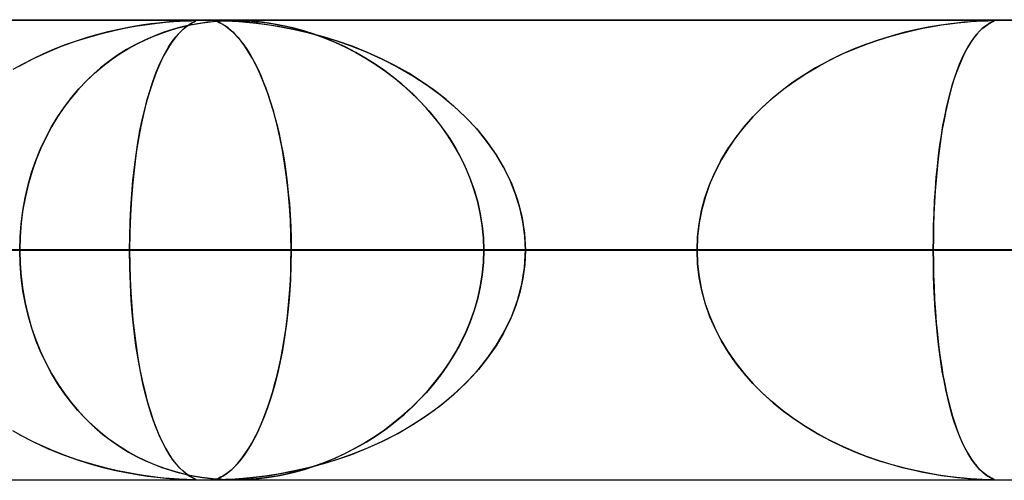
# Model space of a CAD drawing. Header units: millimetres. Extents: x -790 to 790, y -924 to 924.
# Tile 23 of 48: x -39 to -17, y 914 to 924. Entities that reach past the tile are written whole.
import ezdxf

# ---------------------------------------------------------------- set-up
doc = ezdxf.new("R2010")
doc.units = ezdxf.units.MM
doc.layers.add('HIDDEN', color=7, linetype='Continuous')
doc.layers.add('THICK', color=7, linetype='Continuous')

msp = doc.modelspace()

# ---------------------------------------------------------------- linework, layer by layer
at = {"layer": 'HIDDEN'}
for p, q in [((0, 923.99), (-677, 923.99)), ((0, 923.99), (-344.621, 923.99)), ((0, 923.99), (-344.621, 923.99)), ((0, 923.98), (-329.536, 923.98)), ((-35.987, 923.899), (-35.781, 923.925)), ((-35.768, 923.927), (-35.915, 923.909)), ((-35.781, 923.925), (-35.593, 923.945)), ((-35.637, 923.941), (-35.768, 923.927)), ((-35.519, 923.952), (-35.637, 923.941)), ((-35.593, 923.945), (-35.426, 923.959)), ((-35.407, 923.96), (-35.519, 923.952)), ((-35.426, 923.959), (-35.286, 923.969)), ((-35.304, 923.967), (-35.407, 923.96)), ((-35.211, 923.973), (-35.304, 923.967)), ((-35.286, 923.969), (-35.176, 923.974)), ((-35.134, 923.976), (-35.211, 923.973)), ((-35.176, 923.974), (-35.094, 923.978)), ((-35.072, 923.978), (-35.134, 923.976)), ((-35.094, 923.978), (-35.033, 923.979)), ((-35.076, 923.898), (-35.02, 923.93)), ((-35.033, 923.923), (-35.076, 923.898)), ((-35.025, 923.98), (-35.072, 923.978)), ((-35.033, 923.979), (-34.988, 923.98)), ((-34.997, 923.942), (-35.033, 923.923)), ((-34.988, 923.98), (-35.025, 923.98)), ((-35.02, 923.93), (-34.977, 923.951)), ((-34.968, 923.956), (-34.997, 923.942)), ((-34.962, 923.98), (-34.988, 923.98)), ((-34.984, 923.98), (-34.955, 923.979)), ((-34.977, 923.951), (-34.95, 923.965)), ((-34.946, 923.966), (-34.968, 923.956)), ((-34.945, 923.978), (-34.962, 923.98)), ((-34.955, 923.979), (-34.939, 923.977)), ((-34.95, 923.965), (-34.937, 923.972)), ((-34.809, 923.928), (-34.948, 923.906)), ((-34.936, 923.973), (-34.946, 923.966)), ((-34.936, 923.976), (-34.945, 923.978)), ((-34.939, 923.977), (-34.936, 923.973)), ((-34.937, 923.972), (-34.936, 923.976)), ((-34.921, 923.91), (-34.795, 923.93)), ((-34.684, 923.945), (-34.809, 923.928)), ((-34.795, 923.93), (-34.676, 923.946)), ((-34.571, 923.957), (-34.684, 923.945)), ((-34.676, 923.946), (-34.565, 923.958)), ((-34.46, 923.967), (-34.571, 923.957)), ((-34.565, 923.958), (-34.463, 923.967)), ((-34.497, 923.974), (-34.492, 923.978)), ((-34.49, 923.969), (-34.497, 923.974)), ((-34.495, 923.976), (-34.496, 923.973)), ((-34.496, 923.973), (-34.488, 923.967)), ((-34.487, 923.978), (-34.495, 923.976)), ((-34.492, 923.978), (-34.475, 923.979)), ((-34.47, 923.959), (-34.49, 923.969)), ((-34.488, 923.967), (-34.473, 923.96)), ((-34.47, 923.98), (-34.487, 923.978)), ((-34.475, 923.979), (-34.444, 923.98)), ((-34.473, 923.96), (-34.453, 923.952)), ((-34.444, 923.98), (-34.47, 923.98)), ((-34.439, 923.945), (-34.47, 923.959)), ((-34.463, 923.967), (-34.373, 923.972)), ((-34.355, 923.973), (-34.46, 923.967)), ((-34.453, 923.952), (-34.43, 923.941)), ((-34.407, 923.98), (-34.444, 923.98)), ((-34.444, 923.98), (-34.401, 923.98)), ((-34.399, 923.925), (-34.439, 923.945)), ((-34.43, 923.941), (-34.402, 923.927)), ((-34.358, 923.978), (-34.407, 923.98)), ((-34.402, 923.927), (-34.368, 923.909)), ((-34.401, 923.98), (-34.339, 923.978)), ((-34.352, 923.899), (-34.399, 923.925)), ((-34.373, 923.972), (-34.294, 923.976)), ((-34.295, 923.976), (-34.358, 923.978)), ((-34.261, 923.977), (-34.355, 923.973)), ((-34.339, 923.978), (-34.253, 923.974)), ((-34.207, 923.972), (-34.295, 923.976)), ((-34.294, 923.976), (-34.225, 923.978)), ((-34.178, 923.979), (-34.261, 923.977)), ((-34.253, 923.974), (-34.141, 923.968)), ((-34.225, 923.978), (-34.161, 923.98)), ((-34.082, 923.965), (-34.207, 923.972)), ((-34.099, 923.98), (-34.178, 923.979)), ((-34.161, 923.98), (-34.099, 923.98)), ((-34.141, 923.968), (-34.005, 923.959)), ((-34.099, 923.98), (-34.036, 923.98)), ((-34.019, 923.979), (-34.099, 923.98)), ((-33.91, 923.951), (-34.082, 923.965)), ((-34.036, 923.98), (-33.97, 923.978)), ((-33.935, 923.977), (-34.019, 923.979)), ((-34.005, 923.959), (-33.853, 923.946)), ((-33.97, 923.978), (-33.898, 923.976)), ((-33.842, 923.973), (-33.935, 923.977)), ((-33.692, 923.93), (-33.91, 923.951)), ((-33.898, 923.976), (-33.817, 923.972)), ((-33.853, 923.946), (-33.69, 923.93)), ((-33.74, 923.967), (-33.842, 923.973)), ((-33.817, 923.972), (-33.724, 923.966)), ((-33.627, 923.958), (-33.74, 923.967)), ((-33.724, 923.966), (-33.62, 923.957)), ((-33.435, 923.898), (-33.692, 923.93)), ((-33.69, 923.93), (-33.506, 923.908)), ((-33.498, 923.944), (-33.627, 923.958)), ((-33.62, 923.957), (-33.506, 923.945)), ((-33.506, 923.945), (-33.384, 923.93)), ((-33.35, 923.925), (-33.498, 923.944)), ((-33.384, 923.93), (-33.253, 923.91)), ((-33.183, 923.898), (-33.35, 923.925)), ((-18.394, 923.928), (-18.579, 923.906)), ((-18.543, 923.91), (-18.376, 923.93)), ((-18.233, 923.945), (-18.394, 923.928)), ((-18.376, 923.93), (-18.222, 923.946)), ((-18.089, 923.957), (-18.233, 923.945)), ((-18.222, 923.946), (-18.082, 923.958)), ((-17.956, 923.967), (-18.089, 923.957)), ((-18.082, 923.958), (-17.959, 923.967)), ((-17.959, 923.967), (-17.858, 923.972)), ((-17.839, 923.973), (-17.956, 923.967)), ((-17.858, 923.972), (-17.777, 923.976)), ((-17.746, 923.977), (-17.839, 923.973)), ((-17.777, 923.976), (-17.715, 923.978)), ((-17.679, 923.979), (-17.746, 923.977)), ((-17.715, 923.978), (-17.667, 923.98)), ((-17.715, 923.898), (-17.669, 923.925)), ((-17.661, 923.93), (-17.696, 923.91)), ((-17.63, 923.98), (-17.679, 923.979)), ((-17.669, 923.925), (-17.632, 923.944)), ((-17.667, 923.98), (-17.63, 923.98)), ((-17.63, 923.945), (-17.661, 923.93)), ((-17.632, 923.944), (-17.604, 923.958)), ((-17.63, 923.98), (-17.603, 923.98)), ((-17.598, 923.979), (-17.63, 923.98)), ((-17.605, 923.957), (-17.63, 923.945)), ((-17.587, 923.966), (-17.605, 923.957)), ((-17.604, 923.958), (-17.585, 923.967)), ((-17.603, 923.98), (-17.586, 923.978)), ((-17.58, 923.977), (-17.598, 923.979)), ((-17.578, 923.972), (-17.587, 923.966)), ((-17.586, 923.978), (-17.577, 923.976)), ((-17.585, 923.967), (-17.577, 923.973)), ((-17.577, 923.973), (-17.58, 923.977)), ((-17.577, 923.976), (-17.578, 923.972)), ((-36.852, 923.735), (-37.072, 923.678)), ((-36.982, 923.702), (-36.711, 923.768)), ((-36.641, 923.783), (-36.852, 923.735)), ((-36.711, 923.768), (-36.453, 923.821)), ((-36.441, 923.824), (-36.641, 923.783)), ((-36.453, 923.821), (-36.211, 923.865)), ((-36.253, 923.858), (-36.441, 923.824)), ((-36.077, 923.886), (-36.253, 923.858)), ((-36.211, 923.865), (-35.987, 923.899)), ((-35.915, 923.909), (-36.077, 923.886)), ((-35.854, 923.643), (-35.68, 923.71)), ((-35.635, 923.726), (-35.832, 923.653)), ((-35.68, 923.71), (-35.512, 923.766)), ((-35.447, 923.787), (-35.635, 923.726)), ((-35.512, 923.766), (-35.351, 923.814)), ((-35.269, 923.836), (-35.447, 923.787)), ((-35.373, 923.63), (-35.294, 923.718)), ((-35.351, 923.814), (-35.199, 923.853)), ((-35.252, 923.76), (-35.323, 923.688)), ((-35.294, 923.718), (-35.216, 923.793)), ((-35.102, 923.875), (-35.269, 923.836)), ((-35.187, 923.818), (-35.252, 923.76)), ((-35.216, 923.793), (-35.142, 923.854)), ((-35.199, 923.853), (-35.055, 923.885)), ((-35.128, 923.864), (-35.187, 923.818)), ((-35.142, 923.854), (-35.076, 923.898)), ((-35.076, 923.898), (-35.128, 923.864)), ((-34.948, 923.906), (-35.102, 923.875)), ((-35.055, 923.885), (-34.921, 923.91)), ((-34.368, 923.909), (-34.33, 923.886)), ((-34.298, 923.865), (-34.352, 923.899)), ((-34.33, 923.886), (-34.288, 923.858)), ((-34.238, 923.821), (-34.298, 923.865)), ((-34.288, 923.858), (-34.241, 923.824)), ((-34.241, 923.824), (-34.191, 923.783)), ((-34.173, 923.768), (-34.238, 923.821)), ((-34.191, 923.783), (-34.137, 923.735)), ((-34.103, 923.702), (-34.173, 923.768)), ((-34.137, 923.735), (-34.08, 923.678)), ((-33.506, 923.908), (-33.294, 923.878)), ((-33.145, 923.854), (-33.435, 923.898)), ((-33.294, 923.878), (-33.056, 923.838)), ((-33.253, 923.91), (-33.109, 923.884)), ((-33, 923.862), (-33.183, 923.898)), ((-32.826, 923.793), (-33.145, 923.854)), ((-33.109, 923.884), (-32.946, 923.85)), ((-33.056, 923.838), (-32.795, 923.787)), ((-32.802, 923.815), (-33, 923.862)), ((-32.946, 923.85), (-32.767, 923.807)), ((-32.494, 923.718), (-32.826, 923.793)), ((-32.591, 923.757), (-32.802, 923.815)), ((-32.795, 923.787), (-32.512, 923.723)), ((-32.767, 923.807), (-32.573, 923.752)), ((-32.367, 923.686), (-32.591, 923.757)), ((-32.573, 923.752), (-32.366, 923.686)), ((-32.512, 923.723), (-32.212, 923.643)), ((-32.164, 923.63), (-32.494, 923.718)), ((-19.824, 923.643), (-19.581, 923.71)), ((-19.519, 923.726), (-19.794, 923.653)), ((-19.581, 923.71), (-19.348, 923.766)), ((-19.258, 923.787), (-19.519, 923.726)), ((-19.348, 923.766), (-19.126, 923.814)), ((-19.013, 923.836), (-19.258, 923.787)), ((-19.126, 923.814), (-18.917, 923.853)), ((-18.786, 923.875), (-19.013, 923.836)), ((-18.917, 923.853), (-18.722, 923.885)), ((-18.579, 923.906), (-18.786, 923.875)), ((-18.722, 923.885), (-18.543, 923.91)), ((-17.954, 923.686), (-17.888, 923.757)), ((-17.893, 923.752), (-17.954, 923.686)), ((-17.836, 923.807), (-17.893, 923.752)), ((-17.888, 923.757), (-17.825, 923.815)), ((-17.783, 923.85), (-17.836, 923.807)), ((-17.825, 923.815), (-17.767, 923.862)), ((-17.736, 923.884), (-17.783, 923.85)), ((-17.767, 923.862), (-17.715, 923.898)), ((-17.696, 923.91), (-17.736, 923.884)), ((-37.858, 923.422), (-37.558, 923.53)), ((-37.538, 923.537), (-37.779, 923.451)), ((-37.558, 923.53), (-37.265, 923.623)), ((-37.301, 923.612), (-37.538, 923.537)), ((-37.072, 923.678), (-37.301, 923.612)), ((-37.265, 923.623), (-36.982, 923.702)), ((-36.036, 923.565), (-36.243, 923.463)), ((-36.215, 923.477), (-36.032, 923.566)), ((-35.832, 923.653), (-36.036, 923.565)), ((-36.032, 923.566), (-35.854, 923.643)), ((-35.525, 923.416), (-35.45, 923.529)), ((-35.398, 923.598), (-35.476, 923.491)), ((-35.45, 923.529), (-35.373, 923.63)), ((-35.323, 923.688), (-35.398, 923.598)), ((-34.029, 923.623), (-34.103, 923.702)), ((-34.08, 923.678), (-34.02, 923.612)), ((-33.952, 923.53), (-34.029, 923.623)), ((-34.02, 923.612), (-33.957, 923.537)), ((-33.957, 923.537), (-33.893, 923.451)), ((-33.872, 923.422), (-33.952, 923.53)), ((-32.134, 923.601), (-32.367, 923.686)), ((-32.366, 923.686), (-32.145, 923.605)), ((-32.212, 923.643), (-31.897, 923.548)), ((-31.839, 923.529), (-32.164, 923.63)), ((-32.145, 923.605), (-31.914, 923.51)), ((-31.904, 923.506), (-32.134, 923.601)), ((-31.914, 923.51), (-31.682, 923.402)), ((-31.68, 923.401), (-31.904, 923.506)), ((-31.897, 923.548), (-31.569, 923.434)), ((-31.519, 923.416), (-31.839, 923.529)), ((-20.08, 923.565), (-20.372, 923.463)), ((-20.332, 923.477), (-20.075, 923.566)), ((-19.794, 923.653), (-20.08, 923.565)), ((-20.075, 923.566), (-19.824, 923.643)), ((-18.086, 923.51), (-18.152, 923.402)), ((-18.152, 923.401), (-18.088, 923.506)), ((-18.088, 923.506), (-18.022, 923.601)), ((-18.019, 923.605), (-18.086, 923.51)), ((-18.022, 923.601), (-17.954, 923.686)), ((-17.954, 923.686), (-18.019, 923.605)), ((-38.471, 923.154), (-38.163, 923.297)), ((-38.017, 923.358), (-38.25, 923.258)), ((-38.163, 923.297), (-37.858, 923.422)), ((-37.779, 923.451), (-38.017, 923.358)), ((-36.445, 923.35), (-36.64, 923.227)), ((-36.586, 923.262), (-36.4, 923.376)), ((-36.243, 923.463), (-36.445, 923.35)), ((-36.4, 923.376), (-36.215, 923.477)), ((-35.671, 923.152), (-35.599, 923.29)), ((-35.557, 923.363), (-35.64, 923.213)), ((-35.599, 923.29), (-35.525, 923.416)), ((-35.476, 923.491), (-35.557, 923.363)), ((-33.893, 923.451), (-33.829, 923.358)), ((-33.79, 923.297), (-33.872, 923.422)), ((-33.829, 923.358), (-33.766, 923.258)), ((-33.707, 923.154), (-33.79, 923.297)), ((-31.682, 923.402), (-31.456, 923.285)), ((-31.461, 923.288), (-31.68, 923.401)), ((-31.569, 923.434), (-31.231, 923.3)), ((-31.205, 923.29), (-31.519, 923.416)), ((-31.247, 923.166), (-31.461, 923.288)), ((-31.456, 923.285), (-31.235, 923.158)), ((-31.231, 923.3), (-30.886, 923.145)), ((-30.899, 923.152), (-31.205, 923.29)), ((-20.658, 923.35), (-20.936, 923.227)), ((-20.86, 923.262), (-20.594, 923.376)), ((-20.372, 923.463), (-20.658, 923.35)), ((-20.594, 923.376), (-20.332, 923.477)), ((-18.215, 923.285), (-18.276, 923.158)), ((-18.273, 923.166), (-18.214, 923.288)), ((-18.152, 923.402), (-18.215, 923.285)), ((-18.214, 923.288), (-18.152, 923.401)), ((-38.779, 922.993), (-38.471, 923.154)), ((-38.478, 923.151), (-38.7, 923.037)), ((-38.25, 923.258), (-38.478, 923.151)), ((-36.828, 923.094), (-37.01, 922.951)), ((-36.96, 922.992), (-36.774, 923.134)), ((-36.64, 923.227), (-36.828, 923.094)), ((-36.774, 923.134), (-36.586, 923.262)), ((-35.74, 923.001), (-35.671, 923.152)), ((-35.64, 923.213), (-35.723, 923.041)), ((-33.766, 923.258), (-33.705, 923.151)), ((-33.622, 922.993), (-33.707, 923.154)), ((-33.705, 923.151), (-33.644, 923.037)), ((-31.039, 923.035), (-31.247, 923.166)), ((-31.235, 923.158), (-31.019, 923.022)), ((-30.6, 923.001), (-30.899, 923.152)), ((-30.886, 923.145), (-30.545, 922.971)), ((-21.205, 923.094), (-21.466, 922.951)), ((-21.394, 922.992), (-21.127, 923.134)), ((-20.936, 923.227), (-21.205, 923.094)), ((-21.127, 923.134), (-20.86, 923.262)), ((-18.276, 923.158), (-18.335, 923.022)), ((-18.329, 923.035), (-18.273, 923.166)), ((-38.7, 923.037), (-38.916, 922.916)), ((-37.01, 922.951), (-37.184, 922.798)), ((-37.14, 922.838), (-36.96, 922.992)), ((-35.802, 922.852), (-35.877, 922.648)), ((-35.808, 922.837), (-35.74, 923.001)), ((-35.723, 923.041), (-35.802, 922.852)), ((-33.644, 923.037), (-33.585, 922.916)), ((-33.54, 922.816), (-33.622, 922.993)), ((-33.585, 922.916), (-33.527, 922.788)), ((-30.838, 922.897), (-31.039, 923.035)), ((-31.019, 923.022), (-30.81, 922.876)), ((-30.644, 922.751), (-30.838, 922.897)), ((-30.81, 922.876), (-30.607, 922.722)), ((-30.309, 922.837), (-30.6, 923.001)), ((-30.545, 922.971), (-30.218, 922.781)), ((-21.466, 922.951), (-21.718, 922.798)), ((-21.654, 922.838), (-21.394, 922.992)), ((-18.391, 922.876), (-18.444, 922.722)), ((-18.435, 922.751), (-18.383, 922.897)), ((-18.335, 923.022), (-18.391, 922.876)), ((-18.383, 922.897), (-18.329, 923.035)), ((-37.483, 922.495), (-37.315, 922.672)), ((-37.184, 922.798), (-37.352, 922.635)), ((-37.315, 922.672), (-37.14, 922.838)), ((-35.877, 922.648), (-35.948, 922.429)), ((-35.935, 922.471), (-35.873, 922.66)), ((-35.873, 922.66), (-35.808, 922.837)), ((-33.459, 922.624), (-33.54, 922.816)), ((-33.527, 922.788), (-33.471, 922.653)), ((-33.471, 922.653), (-33.417, 922.512)), ((-30.456, 922.597), (-30.644, 922.751)), ((-30.607, 922.722), (-30.411, 922.559)), ((-30.028, 922.66), (-30.309, 922.837)), ((-30.218, 922.781), (-29.906, 922.578)), ((-29.756, 922.471), (-30.028, 922.66)), ((-22.15, 922.495), (-21.907, 922.672)), ((-21.718, 922.798), (-21.96, 922.635)), ((-21.907, 922.672), (-21.654, 922.838)), ((-18.444, 922.722), (-18.495, 922.559)), ((-18.484, 922.597), (-18.435, 922.751)), ((-37.511, 922.463), (-37.664, 922.281)), ((-37.644, 922.306), (-37.483, 922.495)), ((-37.352, 922.635), (-37.511, 922.463)), ((-35.948, 922.429), (-36.015, 922.195)), ((-35.995, 922.268), (-35.935, 922.471)), ((-33.382, 922.417), (-33.459, 922.624)), ((-33.417, 922.512), (-33.364, 922.365)), ((-30.275, 922.436), (-30.456, 922.597)), ((-30.411, 922.559), (-30.223, 922.387)), ((-30.1, 922.267), (-30.275, 922.436)), ((-29.906, 922.578), (-29.61, 922.36)), ((-29.495, 922.268), (-29.756, 922.471)), ((-22.191, 922.463), (-22.413, 922.281)), ((-22.383, 922.306), (-22.15, 922.495)), ((-21.96, 922.635), (-22.191, 922.463)), ((-18.573, 922.267), (-18.529, 922.436)), ((-18.495, 922.559), (-18.543, 922.387)), ((-18.529, 922.436), (-18.484, 922.597)), ((-37.664, 922.281), (-37.808, 922.089)), ((-37.796, 922.105), (-37.644, 922.306)), ((-36.051, 922.052), (-35.995, 922.268)), ((-33.308, 922.195), (-33.382, 922.417)), ((-33.364, 922.365), (-33.313, 922.211)), ((-33.313, 922.211), (-33.264, 922.049)), ((-30.223, 922.387), (-30.043, 922.207)), ((-29.931, 922.087), (-30.1, 922.267)), ((-29.61, 922.36), (-29.332, 922.129)), ((-29.247, 922.052), (-29.495, 922.268)), ((-22.413, 922.281), (-22.623, 922.089)), ((-22.606, 922.105), (-22.383, 922.306)), ((-18.615, 922.087), (-18.573, 922.267)), ((-18.543, 922.387), (-18.588, 922.207)), ((-37.808, 922.089), (-37.946, 921.886)), ((-37.941, 921.893), (-37.796, 922.105)), ((-36.104, 921.824), (-36.051, 922.052)), ((-36.015, 922.195), (-36.076, 921.947)), ((-33.238, 921.958), (-33.308, 922.195)), ((-33.264, 922.049), (-33.217, 921.88)), ((-30.043, 922.207), (-29.871, 922.019)), ((-29.768, 921.898), (-29.931, 922.087)), ((-29.871, 922.019), (-29.709, 921.824)), ((-29.332, 922.129), (-29.072, 921.884)), ((-29.013, 921.824), (-29.247, 922.052)), ((-22.623, 922.089), (-22.824, 921.886)), ((-22.817, 921.893), (-22.606, 922.105)), ((-18.629, 922.019), (-18.668, 921.824)), ((-18.654, 921.898), (-18.615, 922.087)), ((-18.588, 922.207), (-18.629, 922.019)), ((-38.076, 921.67), (-37.941, 921.893)), ((-37.946, 921.886), (-38.075, 921.672)), ((-36.153, 921.584), (-36.104, 921.824)), ((-36.076, 921.947), (-36.133, 921.686)), ((-33.173, 921.708), (-33.238, 921.958)), ((-33.217, 921.88), (-33.171, 921.703)), ((-29.613, 921.699), (-29.768, 921.898)), ((-29.709, 921.824), (-29.557, 921.623)), ((-29.072, 921.884), (-28.831, 921.627)), ((-28.794, 921.584), (-29.013, 921.824)), ((-23.016, 921.67), (-22.817, 921.893)), ((-22.824, 921.886), (-23.014, 921.672)), ((-18.668, 921.824), (-18.705, 921.623)), ((-18.691, 921.699), (-18.654, 921.898)), ((-38.201, 921.436), (-38.076, 921.67)), ((-38.075, 921.672), (-38.196, 921.446)), ((-36.198, 921.331), (-36.153, 921.584)), ((-36.133, 921.686), (-36.185, 921.408)), ((-33.112, 921.444), (-33.173, 921.708)), ((-33.171, 921.703), (-33.128, 921.518)), ((-29.466, 921.491), (-29.613, 921.699)), ((-29.557, 921.623), (-29.415, 921.415)), ((-28.831, 921.627), (-28.609, 921.353)), ((-28.593, 921.331), (-28.794, 921.584)), ((-23.199, 921.436), (-23.016, 921.67)), ((-23.014, 921.672), (-23.192, 921.446)), ((-18.705, 921.623), (-18.738, 921.415)), ((-18.726, 921.491), (-18.691, 921.699)), ((-38.315, 921.193), (-38.201, 921.436)), ((-38.196, 921.446), (-38.308, 921.21)), ((-36.185, 921.408), (-36.233, 921.111)), ((-33.128, 921.518), (-33.087, 921.324)), ((-33.057, 921.168), (-33.112, 921.444)), ((-29.328, 921.274), (-29.466, 921.491)), ((-29.415, 921.415), (-29.285, 921.2)), ((-23.368, 921.193), (-23.199, 921.436)), ((-23.192, 921.446), (-23.357, 921.21)), ((-18.738, 921.415), (-18.768, 921.2)), ((-18.758, 921.274), (-18.726, 921.491)), ((-38.418, 920.94), (-38.315, 921.193)), ((-38.308, 921.21), (-38.41, 920.963)), ((-36.239, 921.067), (-36.198, 921.331)), ((-33.087, 921.324), (-33.049, 921.123)), ((-33.008, 920.879), (-33.057, 921.168)), ((-29.2, 921.047), (-29.328, 921.274)), ((-29.285, 921.2), (-29.165, 920.98)), ((-28.609, 921.353), (-28.406, 921.061)), ((-28.409, 921.067), (-28.593, 921.331)), ((-23.519, 920.94), (-23.368, 921.193)), ((-23.357, 921.21), (-23.507, 920.963)), ((-18.768, 921.2), (-18.795, 920.98)), ((-18.787, 921.047), (-18.758, 921.274)), ((-38.509, 920.678), (-38.418, 920.94)), ((-38.41, 920.963), (-38.501, 920.705)), ((-36.233, 921.111), (-36.275, 920.796)), ((-36.275, 920.792), (-36.239, 921.067)), ((-33.049, 921.123), (-33.013, 920.913)), ((-29.084, 920.812), (-29.2, 921.047)), ((-29.165, 920.98), (-29.058, 920.753)), ((-28.246, 920.792), (-28.409, 921.067)), ((-28.406, 921.061), (-28.225, 920.752)), ((-23.654, 920.678), (-23.519, 920.94)), ((-23.507, 920.963), (-23.641, 920.705)), ((-18.795, 920.98), (-18.819, 920.753)), ((-18.813, 920.812), (-18.787, 921.047)), ((-36.275, 920.796), (-36.311, 920.463)), ((-36.306, 920.505), (-36.275, 920.792)), ((-33.013, 920.913), (-32.981, 920.696)), ((-32.965, 920.579), (-33.008, 920.879)), ((-28.981, 920.569), (-29.084, 920.812)), ((-29.058, 920.753), (-28.962, 920.521)), ((-28.104, 920.505), (-28.246, 920.792)), ((-28.225, 920.752), (-28.07, 920.425)), ((-18.819, 920.753), (-18.84, 920.521)), ((-18.836, 920.569), (-18.813, 920.812)), ((-38.588, 920.408), (-38.509, 920.678)), ((-38.501, 920.705), (-38.58, 920.437)), ((-36.333, 920.211), (-36.306, 920.505)), ((-32.981, 920.696), (-32.952, 920.47)), ((-32.93, 920.271), (-32.965, 920.579)), ((-28.891, 920.318), (-28.981, 920.569)), ((-28.962, 920.521), (-28.879, 920.282)), ((-27.986, 920.211), (-28.104, 920.505)), ((-23.77, 920.408), (-23.654, 920.678)), ((-23.641, 920.705), (-23.758, 920.437)), ((-18.84, 920.521), (-18.858, 920.282)), ((-18.856, 920.318), (-18.836, 920.569)), ((-38.652, 920.131), (-38.588, 920.408)), ((-38.58, 920.437), (-38.646, 920.16)), ((-36.311, 920.463), (-36.34, 920.113)), ((-32.952, 920.47), (-32.927, 920.237)), ((-28.815, 920.06), (-28.891, 920.318)), ((-28.07, 920.425), (-27.943, 920.083)), ((-23.866, 920.131), (-23.77, 920.408)), ((-23.758, 920.437), (-23.857, 920.16)), ((-18.872, 920.06), (-18.856, 920.318)), ((-38.703, 919.85), (-38.652, 920.131)), ((-38.646, 920.16), (-38.699, 919.874)), ((-36.34, 920.113), (-36.361, 919.749)), ((-36.353, 919.911), (-36.333, 920.211)), ((-32.902, 919.956), (-32.93, 920.271)), ((-32.927, 920.237), (-32.905, 919.997)), ((-28.879, 920.282), (-28.809, 920.035)), ((-27.893, 919.911), (-27.986, 920.211)), ((-27.943, 920.083), (-27.85, 919.729)), ((-23.941, 919.85), (-23.866, 920.131)), ((-23.857, 920.16), (-23.936, 919.874)), ((-18.858, 920.282), (-18.873, 920.035)), ((-38.699, 919.874), (-38.738, 919.582)), ((-36.368, 919.607), (-36.353, 919.911)), ((-32.905, 919.997), (-32.888, 919.75)), ((-32.882, 919.636), (-32.902, 919.956)), ((-28.755, 919.795), (-28.815, 920.06)), ((-28.809, 920.035), (-28.752, 919.782)), ((-27.826, 919.607), (-27.893, 919.911)), ((-23.936, 919.874), (-23.993, 919.582)), ((-18.873, 920.035), (-18.886, 919.782)), ((-18.885, 919.795), (-18.872, 920.06)), ((-38.74, 919.566), (-38.703, 919.85)), ((-36.361, 919.749), (-36.375, 919.374)), ((-32.888, 919.75), (-32.876, 919.499)), ((-28.712, 919.528), (-28.755, 919.795)), ((-28.752, 919.782), (-28.711, 919.523)), ((-27.85, 919.729), (-27.792, 919.364)), ((-23.995, 919.566), (-23.941, 919.85)), ((-18.894, 919.528), (-18.885, 919.795)), ((-18.886, 919.782), (-18.894, 919.523)), ((-38.762, 919.279), (-38.74, 919.566)), ((-38.738, 919.582), (-38.761, 919.287)), ((-36.376, 919.299), (-36.368, 919.607)), ((-32.87, 919.314), (-32.882, 919.636)), ((-32.876, 919.499), (-32.868, 919.245)), ((-28.686, 919.259), (-28.712, 919.528)), ((-28.711, 919.523), (-28.686, 919.257)), ((-27.786, 919.299), (-27.826, 919.607)), ((-24.028, 919.279), (-23.995, 919.566)), ((-23.993, 919.582), (-24.027, 919.287)), ((-18.9, 919.259), (-18.894, 919.528)), ((-18.894, 919.523), (-18.9, 919.257)), ((-38.761, 919.287), (-38.769, 918.99)), ((-38.769, 918.99), (-38.762, 919.279)), ((-36.375, 919.374), (-36.379, 918.99)), ((-36.379, 918.99), (-36.376, 919.299)), ((-32.866, 918.99), (-32.87, 919.314)), ((-32.868, 919.245), (-32.866, 918.99)), ((-28.677, 918.99), (-28.686, 919.259)), ((-28.686, 919.257), (-28.677, 918.99)), ((-27.792, 919.364), (-27.772, 918.99)), ((-27.772, 918.99), (-27.786, 919.299)), ((-24.027, 919.287), (-24.039, 918.99)), ((-24.039, 918.99), (-24.028, 919.279)), ((-18.902, 918.99), (-18.9, 919.259)), ((-18.9, 919.257), (-18.902, 918.99)), ((0, 918.99), (-328.035, 918.99)), ((-328.035, 918.99), (0, 918.99)), ((-322.954, 918.99), (0, 918.99)), ((0, 918.99), (-322.954, 918.99)), ((0, 918.99), (-310.676, 918.99)), ((-310.676, 918.99), (0, 918.99)), ((-305.595, 918.99), (0, 918.99)), ((0, 918.99), (-305.595, 918.99)), ((0, 918.99), (-293.317, 918.99)), ((-293.317, 918.99), (0, 918.99)), ((-288.236, 918.99), (0, 918.99)), ((0, 918.99), (-288.236, 918.99)), ((0, 918.99), (-275.958, 918.99)), ((-275.958, 918.99), (0, 918.99)), ((-270.877, 918.99), (0, 918.99)), ((0, 918.99), (-270.877, 918.99)), ((0, 918.99), (-258.599, 918.99)), ((-258.599, 918.99), (0, 918.99)), ((-253.518, 918.99), (0, 918.99)), ((0, 918.99), (-253.518, 918.99)), ((0, 918.99), (-241.24, 918.99)), ((-241.24, 918.99), (0, 918.99)), ((-236.159, 918.99), (0, 918.99)), ((0, 918.99), (-236.159, 918.99)), ((0, 918.99), (-223.88, 918.99)), ((-223.88, 918.99), (0, 918.99)), ((-218.8, 918.99), (0, 918.99)), ((0, 918.99), (-218.8, 918.99)), ((0, 918.99), (-206.521, 918.99)), ((-206.521, 918.99), (0, 918.99)), ((-201.44, 918.99), (0, 918.99)), ((0, 918.99), (-201.44, 918.99)), ((0, 918.99), (-189.161, 918.99)), ((-189.161, 918.99), (0, 918.99)), ((-184.08, 918.99), (0, 918.99)), ((0, 918.99), (-184.08, 918.99)), ((0, 918.99), (-171.801, 918.99)), ((-171.801, 918.99), (0, 918.99)), ((-166.72, 918.99), (0, 918.99)), ((0, 918.99), (-166.72, 918.99)), ((0, 918.99), (-154.441, 918.99)), ((-154.441, 918.99), (0, 918.99)), ((-149.36, 918.99), (0, 918.99)), ((0, 918.99), (-149.36, 918.99)), ((0, 918.99), (-137.08, 918.99)), ((-137.08, 918.99), (0, 918.99)), ((-131.999, 918.99), (0, 918.99)), ((0, 918.99), (-131.999, 918.99)), ((0, 918.99), (-119.718, 918.99)), ((-119.718, 918.99), (0, 918.99)), ((-114.637, 918.99), (0, 918.99)), ((0, 918.99), (-114.637, 918.99)), ((0, 918.99), (-102.356, 918.99)), ((-102.356, 918.99), (0, 918.99)), ((-97.274, 918.99), (0, 918.99)), ((0, 918.99), (-97.274, 918.99)), ((0, 918.99), (-84.992, 918.99)), ((-84.992, 918.99), (0, 918.99)), ((-79.909, 918.99), (0, 918.99)), ((0, 918.99), (-79.909, 918.99)), ((0, 918.99), (-67.625, 918.99)), ((-67.625, 918.99), (0, 918.99)), ((-63.012, 918.99), (-36.379, 918.99)), ((-36.379, 918.99), (-63.012, 918.99)), ((-38.769, 918.99), (-63.012, 918.99)), ((-63.012, 918.99), (-38.769, 918.99)), ((-62.541, 918.99), (0, 918.99)), ((0, 918.99), (-62.541, 918.99)), ((0, 918.99), (-50.252, 918.99)), ((-50.252, 918.99), (0, 918.99)), ((-45.166, 918.99), (0, 918.99)), ((0, 918.99), (-45.166, 918.99)), ((-45.166, 918.99), (-32.866, 918.99)), ((-32.866, 918.99), (-45.166, 918.99)), ((-38.769, 918.99), (-38.762, 918.701)), ((-24.039, 918.99), (-38.769, 918.99)), ((-38.769, 918.99), (-24.039, 918.99)), ((-38.761, 918.693), (-38.769, 918.99)), ((-36.379, 918.99), (-36.376, 918.681)), ((-36.375, 918.616), (-36.379, 918.99)), ((-24.039, 918.99), (-36.379, 918.99)), ((-36.379, 918.99), (-24.039, 918.99)), ((-32.866, 918.99), (-32.87, 918.666)), ((-32.869, 918.732), (-32.866, 918.99)), ((0, 918.99), (-32.866, 918.99)), ((-32.866, 918.99), (0, 918.99)), ((-28.686, 918.723), (-28.677, 918.99)), ((-28.677, 918.99), (-28.686, 918.721)), ((-28.677, 918.99), (-18.902, 918.99)), ((-18.902, 918.99), (-28.677, 918.99)), ((-8.766, 918.99), (-28.677, 918.99)), ((-28.677, 918.99), (-8.766, 918.99)), ((-27.792, 918.616), (-27.772, 918.99)), ((-27.772, 918.99), (-27.786, 918.681)), ((-27.772, 918.99), (0, 918.99)), ((0, 918.99), (-27.772, 918.99)), ((-27.772, 918.99), (-15.431, 918.99)), ((-15.431, 918.99), (-27.772, 918.99)), ((-24.027, 918.693), (-24.039, 918.99)), ((-24.039, 918.99), (-24.028, 918.701)), ((-18.902, 918.99), (-18.9, 918.721)), ((-18.9, 918.723), (-18.902, 918.99)), ((-8.766, 918.99), (-18.902, 918.99)), ((-18.902, 918.99), (-8.766, 918.99)), ((-38.762, 918.701), (-38.74, 918.414)), ((-38.738, 918.398), (-38.761, 918.693)), ((-36.376, 918.681), (-36.368, 918.373)), ((-36.362, 918.251), (-36.375, 918.616)), ((-32.87, 918.666), (-32.882, 918.344)), ((-32.876, 918.475), (-32.869, 918.732)), ((-28.686, 918.721), (-28.712, 918.452)), ((-28.711, 918.457), (-28.686, 918.723)), ((-27.85, 918.251), (-27.792, 918.616)), ((-27.786, 918.681), (-27.826, 918.373)), ((-24.028, 918.701), (-23.995, 918.414)), ((-23.993, 918.398), (-24.027, 918.693)), ((-18.894, 918.457), (-18.9, 918.723)), ((-18.9, 918.721), (-18.894, 918.452)), ((-38.74, 918.414), (-38.703, 918.13)), ((-38.699, 918.106), (-38.738, 918.398)), ((-36.368, 918.373), (-36.353, 918.069)), ((-32.889, 918.22), (-32.876, 918.475)), ((-28.712, 918.452), (-28.755, 918.185)), ((-28.752, 918.198), (-28.711, 918.457)), ((-27.826, 918.373), (-27.893, 918.069)), ((-23.995, 918.414), (-23.941, 918.13)), ((-23.936, 918.106), (-23.993, 918.398)), ((-18.886, 918.198), (-18.894, 918.457)), ((-18.894, 918.452), (-18.885, 918.185)), ((-36.342, 917.897), (-36.362, 918.251)), ((-32.906, 917.97), (-32.889, 918.22)), ((-32.882, 918.344), (-32.902, 918.024)), ((-28.755, 918.185), (-28.815, 917.92)), ((-28.809, 917.945), (-28.752, 918.198)), ((-27.943, 917.897), (-27.85, 918.251)), ((-18.873, 917.945), (-18.886, 918.198)), ((-18.885, 918.185), (-18.872, 917.92)), ((-38.703, 918.13), (-38.652, 917.849)), ((-38.646, 917.82), (-38.699, 918.106)), ((-36.353, 918.069), (-36.333, 917.769)), ((-32.902, 918.024), (-32.93, 917.709)), ((-32.928, 917.727), (-32.906, 917.97)), ((-28.879, 917.698), (-28.809, 917.945)), ((-27.893, 918.069), (-27.986, 917.769)), ((-23.941, 918.13), (-23.866, 917.849)), ((-23.857, 917.82), (-23.936, 918.106)), ((-18.858, 917.698), (-18.873, 917.945)), ((-38.652, 917.849), (-38.588, 917.572)), ((-38.58, 917.543), (-38.646, 917.82)), ((-36.314, 917.555), (-36.342, 917.897)), ((-36.333, 917.769), (-36.306, 917.474)), ((-32.954, 917.492), (-32.928, 917.727)), ((-28.815, 917.92), (-28.891, 917.662)), ((-27.986, 917.769), (-28.104, 917.474)), ((-28.07, 917.555), (-27.943, 917.897)), ((-23.866, 917.849), (-23.77, 917.572)), ((-23.758, 917.543), (-23.857, 917.82)), ((-18.872, 917.92), (-18.856, 917.662)), ((-38.588, 917.572), (-38.509, 917.302)), ((-38.501, 917.275), (-38.58, 917.543)), ((-36.28, 917.228), (-36.314, 917.555)), ((-32.93, 917.709), (-32.965, 917.401)), ((-28.891, 917.662), (-28.981, 917.411)), ((-28.962, 917.459), (-28.879, 917.698)), ((-28.225, 917.228), (-28.07, 917.555)), ((-23.77, 917.572), (-23.654, 917.302)), ((-23.641, 917.275), (-23.758, 917.543)), ((-18.84, 917.459), (-18.858, 917.698)), ((-18.856, 917.662), (-18.836, 917.411)), ((-38.509, 917.302), (-38.418, 917.04)), ((-36.306, 917.474), (-36.275, 917.188)), ((-32.965, 917.401), (-33.008, 917.101)), ((-32.984, 917.264), (-32.954, 917.492)), ((-28.981, 917.411), (-29.084, 917.168)), ((-29.058, 917.227), (-28.962, 917.459)), ((-28.104, 917.474), (-28.246, 917.188)), ((-23.654, 917.302), (-23.519, 917.04)), ((-18.819, 917.227), (-18.84, 917.459)), ((-18.836, 917.411), (-18.813, 917.168)), ((-38.41, 917.017), (-38.501, 917.275)), ((-36.24, 916.919), (-36.28, 917.228)), ((-36.275, 917.188), (-36.239, 916.913)), ((-33.008, 917.101), (-33.057, 916.812)), ((-33.017, 917.044), (-32.984, 917.264)), ((-29.084, 917.168), (-29.2, 916.933)), ((-29.165, 917), (-29.058, 917.227)), ((-28.246, 917.188), (-28.409, 916.913)), ((-28.406, 916.919), (-28.225, 917.228)), ((-23.507, 917.017), (-23.641, 917.275)), ((-18.795, 917), (-18.819, 917.227)), ((-18.813, 917.168), (-18.787, 916.933)), ((-38.418, 917.04), (-38.315, 916.787)), ((-38.308, 916.77), (-38.41, 917.017)), ((-36.195, 916.627), (-36.24, 916.919)), ((-36.239, 916.913), (-36.198, 916.649)), ((-33.053, 916.833), (-33.017, 917.044)), ((-29.2, 916.933), (-29.328, 916.706)), ((-29.285, 916.78), (-29.165, 917)), ((-28.609, 916.627), (-28.406, 916.919)), ((-28.409, 916.913), (-28.593, 916.649)), ((-23.519, 917.04), (-23.368, 916.787)), ((-23.357, 916.77), (-23.507, 917.017)), ((-18.768, 916.78), (-18.795, 917)), ((-18.787, 916.933), (-18.758, 916.706)), ((-38.315, 916.787), (-38.201, 916.544)), ((-38.196, 916.534), (-38.308, 916.77)), ((-36.198, 916.649), (-36.153, 916.396)), ((-33.057, 916.812), (-33.112, 916.536)), ((-33.092, 916.629), (-33.053, 916.833)), ((-29.328, 916.706), (-29.466, 916.489)), ((-29.415, 916.565), (-29.285, 916.78)), ((-28.593, 916.649), (-28.794, 916.396)), ((-23.368, 916.787), (-23.199, 916.544)), ((-23.192, 916.534), (-23.357, 916.77)), ((-18.738, 916.565), (-18.768, 916.78)), ((-18.758, 916.706), (-18.726, 916.489)), ((-38.201, 916.544), (-38.076, 916.31)), ((-38.075, 916.308), (-38.196, 916.534)), ((-36.145, 916.353), (-36.195, 916.627)), ((-33.178, 916.248), (-33.134, 916.435)), ((-33.112, 916.536), (-33.173, 916.272)), ((-33.134, 916.435), (-33.092, 916.629)), ((-29.466, 916.489), (-29.613, 916.281)), ((-29.557, 916.357), (-29.415, 916.565)), ((-28.831, 916.353), (-28.609, 916.627)), ((-23.199, 916.544), (-23.016, 916.31)), ((-23.014, 916.308), (-23.192, 916.534)), ((-18.705, 916.357), (-18.738, 916.565)), ((-18.726, 916.489), (-18.691, 916.281)), ((-38.076, 916.31), (-37.941, 916.087)), ((-37.946, 916.094), (-38.075, 916.308)), ((-36.153, 916.396), (-36.104, 916.156)), ((-36.091, 916.096), (-36.145, 916.353)), ((-33.173, 916.272), (-33.238, 916.021)), ((-33.225, 916.07), (-33.178, 916.248)), ((-29.613, 916.281), (-29.768, 916.082)), ((-29.709, 916.156), (-29.557, 916.357)), ((-29.072, 916.096), (-28.831, 916.353)), ((-28.794, 916.396), (-29.013, 916.156)), ((-23.016, 916.31), (-22.817, 916.087)), ((-22.824, 916.094), (-23.014, 916.308)), ((-18.668, 916.156), (-18.705, 916.357)), ((-18.691, 916.281), (-18.654, 916.082)), ((-37.808, 915.891), (-37.946, 916.094)), ((-37.941, 916.087), (-37.796, 915.875)), ((-36.104, 916.156), (-36.051, 915.928)), ((-36.032, 915.851), (-36.091, 916.096)), ((-33.238, 916.021), (-33.308, 915.785)), ((-33.273, 915.9), (-33.225, 916.07)), ((-29.768, 916.082), (-29.931, 915.893)), ((-29.871, 915.961), (-29.709, 916.156)), ((-29.332, 915.851), (-29.072, 916.096)), ((-29.013, 916.156), (-29.247, 915.928)), ((-22.623, 915.891), (-22.824, 916.094)), ((-22.817, 916.087), (-22.606, 915.875)), ((-18.629, 915.961), (-18.668, 916.156)), ((-18.654, 916.082), (-18.615, 915.893)), ((-37.664, 915.699), (-37.808, 915.891)), ((-37.796, 915.875), (-37.644, 915.674)), ((-36.051, 915.928), (-35.995, 915.712)), ((-35.969, 915.62), (-36.032, 915.851)), ((-33.323, 915.738), (-33.273, 915.9)), ((-29.931, 915.893), (-30.1, 915.714)), ((-30.043, 915.773), (-29.871, 915.961)), ((-29.61, 915.62), (-29.332, 915.851)), ((-29.247, 915.928), (-29.495, 915.712)), ((-22.413, 915.699), (-22.623, 915.891)), ((-22.606, 915.875), (-22.383, 915.674)), ((-18.588, 915.773), (-18.629, 915.961)), ((-18.615, 915.893), (-18.573, 915.714)), ((-37.511, 915.517), (-37.664, 915.699)), ((-37.644, 915.674), (-37.483, 915.485)), ((-35.995, 915.712), (-35.935, 915.509)), ((-35.901, 915.402), (-35.969, 915.62)), ((-33.429, 915.435), (-33.375, 915.583)), ((-33.308, 915.785), (-33.382, 915.563)), ((-33.375, 915.583), (-33.323, 915.738)), ((-30.411, 915.421), (-30.223, 915.593)), ((-30.1, 915.714), (-30.275, 915.544)), ((-30.223, 915.593), (-30.043, 915.773)), ((-29.906, 915.402), (-29.61, 915.62)), ((-29.495, 915.712), (-29.756, 915.509)), ((-22.191, 915.517), (-22.413, 915.699)), ((-22.383, 915.674), (-22.15, 915.485)), ((-18.543, 915.593), (-18.588, 915.773)), ((-18.573, 915.714), (-18.529, 915.544)), ((-18.495, 915.421), (-18.543, 915.593)), ((-37.352, 915.345), (-37.511, 915.517)), ((-37.483, 915.485), (-37.315, 915.308)), ((-35.935, 915.509), (-35.873, 915.32)), ((-35.829, 915.199), (-35.901, 915.402)), ((-33.484, 915.294), (-33.429, 915.435)), ((-33.382, 915.563), (-33.459, 915.356)), ((-30.456, 915.383), (-30.644, 915.229)), ((-30.607, 915.258), (-30.411, 915.421)), ((-30.275, 915.544), (-30.456, 915.383)), ((-30.218, 915.199), (-29.906, 915.402)), ((-29.756, 915.509), (-30.028, 915.32)), ((-21.96, 915.345), (-22.191, 915.517)), ((-22.15, 915.485), (-21.907, 915.308)), ((-18.529, 915.544), (-18.484, 915.383)), ((-18.444, 915.258), (-18.495, 915.421)), ((-18.484, 915.383), (-18.435, 915.229)), ((-37.184, 915.182), (-37.352, 915.345)), ((-37.315, 915.308), (-37.14, 915.142)), ((-37.01, 915.029), (-37.184, 915.182)), ((-35.873, 915.32), (-35.808, 915.143)), ((-35.753, 915.009), (-35.829, 915.199)), ((-33.54, 915.164), (-33.622, 914.987)), ((-33.601, 915.032), (-33.542, 915.159)), ((-33.542, 915.159), (-33.484, 915.294)), ((-33.459, 915.356), (-33.54, 915.164)), ((-30.644, 915.229), (-30.838, 915.083)), ((-30.81, 915.104), (-30.607, 915.258)), ((-30.545, 915.009), (-30.218, 915.199)), ((-30.028, 915.32), (-30.309, 915.143)), ((-21.718, 915.182), (-21.96, 915.345)), ((-21.907, 915.308), (-21.654, 915.142)), ((-21.466, 915.029), (-21.718, 915.182)), ((-18.391, 915.104), (-18.444, 915.258)), ((-18.435, 915.229), (-18.383, 915.083)), ((-38.7, 914.943), (-38.916, 915.064)), ((-38.779, 914.987), (-38.471, 914.826)), ((-38.478, 914.829), (-38.7, 914.943)), ((-37.14, 915.142), (-36.96, 914.988)), ((-36.828, 914.886), (-37.01, 915.029)), ((-36.96, 914.988), (-36.774, 914.846)), ((-35.808, 915.143), (-35.74, 914.979)), ((-35.674, 914.835), (-35.753, 915.009)), ((-35.74, 914.979), (-35.671, 914.828)), ((-33.622, 914.987), (-33.707, 914.826)), ((-33.661, 914.911), (-33.601, 915.032)), ((-31.039, 914.945), (-31.247, 914.814)), ((-31.235, 914.822), (-31.019, 914.958)), ((-30.838, 915.083), (-31.039, 914.945)), ((-31.019, 914.958), (-30.81, 915.104)), ((-30.6, 914.979), (-30.899, 914.828)), ((-30.886, 914.835), (-30.545, 915.009)), ((-30.309, 915.143), (-30.6, 914.979)), ((-21.654, 915.142), (-21.394, 914.988)), ((-21.205, 914.886), (-21.466, 915.029)), ((-21.394, 914.988), (-21.127, 914.846)), ((-18.335, 914.958), (-18.391, 915.104)), ((-18.383, 915.083), (-18.329, 914.945)), ((-18.276, 914.822), (-18.335, 914.958)), ((-18.329, 914.945), (-18.273, 914.814)), ((-38.25, 914.722), (-38.478, 914.829)), ((-38.471, 914.826), (-38.163, 914.683)), ((-38.017, 914.622), (-38.25, 914.722)), ((-36.64, 914.753), (-36.828, 914.886)), ((-36.774, 914.846), (-36.586, 914.718)), ((-36.445, 914.63), (-36.64, 914.753)), ((-36.586, 914.718), (-36.4, 914.604)), ((-35.593, 914.68), (-35.674, 914.835)), ((-35.671, 914.828), (-35.599, 914.69)), ((-33.707, 914.826), (-33.79, 914.683)), ((-33.785, 914.691), (-33.723, 914.797)), ((-33.723, 914.797), (-33.661, 914.911)), ((-31.247, 914.814), (-31.461, 914.692)), ((-31.456, 914.695), (-31.235, 914.822)), ((-31.231, 914.68), (-30.886, 914.835)), ((-30.899, 914.828), (-31.205, 914.69)), ((-20.936, 914.753), (-21.205, 914.886)), ((-21.127, 914.846), (-20.86, 914.718)), ((-20.658, 914.63), (-20.936, 914.753)), ((-20.86, 914.718), (-20.594, 914.604)), ((-18.215, 914.695), (-18.276, 914.822)), ((-18.273, 914.814), (-18.214, 914.692)), ((-38.163, 914.683), (-37.858, 914.558)), ((-37.779, 914.529), (-38.017, 914.622)), ((-37.858, 914.558), (-37.558, 914.45)), ((-37.538, 914.443), (-37.779, 914.529)), ((-36.243, 914.517), (-36.445, 914.63)), ((-36.4, 914.604), (-36.215, 914.503)), ((-36.036, 914.415), (-36.243, 914.517)), ((-36.215, 914.503), (-36.032, 914.414)), ((-35.599, 914.69), (-35.525, 914.564)), ((-35.513, 914.546), (-35.593, 914.68)), ((-35.525, 914.564), (-35.45, 914.451)), ((-35.436, 914.432), (-35.513, 914.546)), ((-33.872, 914.558), (-33.952, 914.45)), ((-33.914, 914.499), (-33.849, 914.591)), ((-33.79, 914.683), (-33.872, 914.558)), ((-33.849, 914.591), (-33.785, 914.691)), ((-31.914, 914.47), (-31.682, 914.578)), ((-31.68, 914.579), (-31.904, 914.474)), ((-31.897, 914.432), (-31.569, 914.546)), ((-31.519, 914.564), (-31.839, 914.451)), ((-31.682, 914.578), (-31.456, 914.695)), ((-31.461, 914.692), (-31.68, 914.579)), ((-31.569, 914.546), (-31.231, 914.68)), ((-31.205, 914.69), (-31.519, 914.564)), ((-20.372, 914.517), (-20.658, 914.63)), ((-20.594, 914.604), (-20.332, 914.503)), ((-20.08, 914.415), (-20.372, 914.517)), ((-20.332, 914.503), (-20.075, 914.414)), ((-18.152, 914.578), (-18.215, 914.695)), ((-18.214, 914.692), (-18.152, 914.579)), ((-18.152, 914.579), (-18.088, 914.474)), ((-18.086, 914.47), (-18.152, 914.578)), ((-37.558, 914.45), (-37.265, 914.357)), ((-37.301, 914.368), (-37.538, 914.443)), ((-37.072, 914.302), (-37.301, 914.368)), ((-37.265, 914.357), (-36.982, 914.278)), ((-36.852, 914.245), (-37.072, 914.302)), ((-35.832, 914.327), (-36.036, 914.415)), ((-36.032, 914.414), (-35.854, 914.337)), ((-35.854, 914.337), (-35.68, 914.27)), ((-35.635, 914.254), (-35.832, 914.327)), ((-35.45, 914.451), (-35.373, 914.35)), ((-35.361, 914.337), (-35.436, 914.432)), ((-35.373, 914.35), (-35.294, 914.262)), ((-35.29, 914.257), (-35.361, 914.337)), ((-34.029, 914.357), (-34.103, 914.278)), ((-34.101, 914.28), (-34.041, 914.343)), ((-34.041, 914.343), (-33.979, 914.416)), ((-33.952, 914.45), (-34.029, 914.357)), ((-33.979, 914.416), (-33.914, 914.499)), ((-32.367, 914.294), (-32.591, 914.223)), ((-32.573, 914.228), (-32.366, 914.294)), ((-32.512, 914.257), (-32.212, 914.337)), ((-32.164, 914.35), (-32.494, 914.262)), ((-32.134, 914.379), (-32.367, 914.294)), ((-32.366, 914.294), (-32.145, 914.375)), ((-32.212, 914.337), (-31.897, 914.432)), ((-31.839, 914.451), (-32.164, 914.35)), ((-32.145, 914.375), (-31.914, 914.47)), ((-31.904, 914.474), (-32.134, 914.379)), ((-19.794, 914.327), (-20.08, 914.415)), ((-20.075, 914.414), (-19.824, 914.337)), ((-19.824, 914.337), (-19.581, 914.27)), ((-19.519, 914.254), (-19.794, 914.327)), ((-18.088, 914.474), (-18.022, 914.379)), ((-18.019, 914.375), (-18.086, 914.47)), ((-18.022, 914.379), (-17.954, 914.294)), ((-17.954, 914.294), (-18.019, 914.375)), ((-17.954, 914.294), (-17.888, 914.223)), ((-17.893, 914.228), (-17.954, 914.294)), ((-36.982, 914.278), (-36.711, 914.212)), ((-36.641, 914.197), (-36.852, 914.245)), ((-36.711, 914.212), (-36.453, 914.159)), ((-36.441, 914.156), (-36.641, 914.197)), ((-36.453, 914.159), (-36.211, 914.115)), ((-36.253, 914.122), (-36.441, 914.156)), ((-36.077, 914.094), (-36.253, 914.122)), ((-36.211, 914.115), (-35.987, 914.081)), ((-35.915, 914.071), (-36.077, 914.094)), ((-35.987, 914.081), (-35.781, 914.055)), ((-35.68, 914.27), (-35.512, 914.214)), ((-35.447, 914.193), (-35.635, 914.254)), ((-35.512, 914.214), (-35.351, 914.166)), ((-35.269, 914.144), (-35.447, 914.193)), ((-35.351, 914.166), (-35.199, 914.127)), ((-35.294, 914.262), (-35.216, 914.187)), ((-35.223, 914.193), (-35.29, 914.257)), ((-35.102, 914.105), (-35.269, 914.144)), ((-35.162, 914.142), (-35.223, 914.193)), ((-35.216, 914.187), (-35.142, 914.126)), ((-35.199, 914.127), (-35.055, 914.095)), ((-35.108, 914.102), (-35.162, 914.142)), ((-35.142, 914.126), (-35.076, 914.082)), ((-35.06, 914.072), (-35.108, 914.102)), ((-34.948, 914.074), (-35.102, 914.105)), ((-35.076, 914.082), (-35.02, 914.05)), ((-35.055, 914.095), (-34.921, 914.07)), ((-34.809, 914.052), (-34.948, 914.074)), ((-34.352, 914.081), (-34.399, 914.055)), ((-34.384, 914.063), (-34.348, 914.083)), ((-34.298, 914.115), (-34.352, 914.081)), ((-34.348, 914.083), (-34.306, 914.109)), ((-34.306, 914.109), (-34.261, 914.141)), ((-34.238, 914.159), (-34.298, 914.115)), ((-34.261, 914.141), (-34.211, 914.18)), ((-34.173, 914.212), (-34.238, 914.159)), ((-34.211, 914.18), (-34.158, 914.226)), ((-34.103, 914.278), (-34.173, 914.212)), ((-34.158, 914.226), (-34.101, 914.28)), ((-33.435, 914.082), (-33.692, 914.05)), ((-33.506, 914.072), (-33.294, 914.102)), ((-33.145, 914.126), (-33.435, 914.082)), ((-33.183, 914.082), (-33.35, 914.055)), ((-33.294, 914.102), (-33.056, 914.142)), ((-33.253, 914.07), (-33.109, 914.096)), ((-33, 914.118), (-33.183, 914.082)), ((-32.826, 914.187), (-33.145, 914.126)), ((-33.109, 914.096), (-32.946, 914.13)), ((-33.056, 914.142), (-32.795, 914.193)), ((-32.802, 914.165), (-33, 914.118)), ((-32.946, 914.13), (-32.767, 914.173)), ((-32.494, 914.262), (-32.826, 914.187)), ((-32.591, 914.223), (-32.802, 914.165)), ((-32.795, 914.193), (-32.512, 914.257)), ((-32.767, 914.173), (-32.573, 914.228)), ((-19.581, 914.27), (-19.348, 914.214)), ((-19.258, 914.193), (-19.519, 914.254)), ((-19.348, 914.214), (-19.126, 914.166)), ((-19.013, 914.144), (-19.258, 914.193)), ((-19.126, 914.166), (-18.917, 914.127)), ((-18.786, 914.105), (-19.013, 914.144)), ((-18.917, 914.127), (-18.722, 914.095)), ((-18.579, 914.074), (-18.786, 914.105)), ((-18.722, 914.095), (-18.543, 914.07)), ((-18.394, 914.052), (-18.579, 914.074)), ((-17.836, 914.173), (-17.893, 914.228)), ((-17.888, 914.223), (-17.825, 914.165)), ((-17.783, 914.13), (-17.836, 914.173)), ((-17.825, 914.165), (-17.767, 914.118)), ((-17.736, 914.096), (-17.783, 914.13)), ((-17.767, 914.118), (-17.715, 914.082)), ((-17.696, 914.07), (-17.736, 914.096)), ((-17.715, 914.082), (-17.669, 914.055)), ((0, 913.99), (-677, 913.99)), ((0, 913.99), (-344.621, 913.99)), ((0, 913.99), (-344.621, 913.99)), ((-329.536, 914), (0, 914)), ((-68.199, 914), (-34.988, 914)), ((-35.768, 914.053), (-35.915, 914.071)), ((-35.781, 914.055), (-35.593, 914.035)), ((-35.637, 914.039), (-35.768, 914.053)), ((-35.519, 914.028), (-35.637, 914.039)), ((-35.593, 914.035), (-35.426, 914.021)), ((-35.407, 914.02), (-35.519, 914.028)), ((-35.426, 914.021), (-35.286, 914.011)), ((-35.304, 914.013), (-35.407, 914.02)), ((-35.211, 914.007), (-35.304, 914.013)), ((-35.286, 914.011), (-35.176, 914.006)), ((-35.134, 914.004), (-35.211, 914.007)), ((-35.176, 914.006), (-35.094, 914.002)), ((-35.072, 914.002), (-35.134, 914.004)), ((-35.094, 914.002), (-35.033, 914.001)), ((-35.025, 914), (-35.072, 914.002)), ((-35.021, 914.05), (-35.06, 914.072)), ((-35.033, 914.001), (-34.988, 914)), ((-34.988, 914), (-35.025, 914)), ((-34.988, 914.034), (-35.021, 914.05)), ((-35.02, 914.05), (-34.977, 914.029)), ((-34.961, 914.021), (-34.988, 914.034)), ((-34.962, 914), (-34.988, 914)), ((-34.988, 914), (-34.958, 914)), ((-34.977, 914.029), (-34.95, 914.015)), ((-34.945, 914.002), (-34.962, 914)), ((-34.943, 914.012), (-34.961, 914.021)), ((-34.958, 914), (-34.941, 914.002)), ((-34.95, 914.015), (-34.937, 914.008)), ((-34.936, 914.004), (-34.945, 914.002)), ((-34.935, 914.006), (-34.943, 914.012)), ((-34.941, 914.002), (-34.935, 914.006)), ((-34.937, 914.008), (-34.936, 914.004)), ((-34.921, 914.07), (-34.795, 914.05)), ((-34.684, 914.035), (-34.809, 914.052)), ((-34.795, 914.05), (-34.676, 914.034)), ((-34.571, 914.023), (-34.684, 914.035)), ((-34.676, 914.034), (-34.565, 914.022)), ((-34.46, 914.013), (-34.571, 914.023)), ((-34.565, 914.022), (-34.463, 914.013)), ((-34.49, 914.011), (-34.497, 914.006)), ((-34.497, 914.005), (-34.493, 914.01)), ((-34.497, 914.006), (-34.492, 914.002)), ((-34.492, 914.002), (-34.497, 914.005)), ((-34.493, 914.01), (-34.481, 914.016)), ((-34.492, 914.002), (-34.475, 914.001)), ((-34.479, 914.001), (-34.492, 914.002)), ((-34.47, 914.021), (-34.49, 914.011)), ((-34.481, 914.016), (-34.464, 914.024)), ((-34.457, 914), (-34.479, 914.001)), ((-34.475, 914.001), (-34.444, 914)), ((-34.439, 914.035), (-34.47, 914.021)), ((-34.464, 914.024), (-34.442, 914.034)), ((-34.463, 914.013), (-34.373, 914.008)), ((-34.355, 914.007), (-34.46, 914.013)), ((-34.453, 914), (-34.455, 914)), ((-34.451, 914), (-34.453, 914)), ((-34.45, 914), (-34.451, 914)), ((-34.448, 914), (-34.45, 914)), ((-34.446, 914), (-34.448, 914)), ((-34.444, 914), (-34.446, 914)), ((-34.444, 914), (-34.401, 914)), ((-34.407, 914), (-34.444, 914)), ((-34.442, 914.034), (-34.416, 914.046)), ((-34.399, 914.055), (-34.439, 914.035)), ((-34.416, 914.046), (-34.384, 914.063)), ((-34.358, 914.002), (-34.407, 914)), ((-34.401, 914), (-34.339, 914.002)), ((-34.373, 914.008), (-34.294, 914.004)), ((-34.295, 914.004), (-34.358, 914.002)), ((-34.261, 914.003), (-34.355, 914.007)), ((-34.339, 914.002), (-34.253, 914.006)), ((-34.207, 914.008), (-34.295, 914.004)), ((-34.294, 914.004), (-34.225, 914.002)), ((-34.178, 914.001), (-34.261, 914.003)), ((-34.253, 914.006), (-34.141, 914.012)), ((-34.225, 914.002), (-34.161, 914)), ((-34.082, 914.015), (-34.207, 914.008)), ((-34.099, 914), (-34.178, 914.001)), ((-34.161, 914), (-34.099, 914)), ((-34.141, 914.012), (-34.005, 914.021)), ((-34.019, 914.001), (-34.099, 914)), ((-34.099, 914), (-34.036, 914)), ((-34.099, 914), (-17.63, 914)), ((-33.91, 914.029), (-34.082, 914.015)), ((-34.036, 914), (-33.97, 914.002)), ((-33.935, 914.003), (-34.019, 914.001)), ((-34.005, 914.021), (-33.853, 914.034)), ((-33.97, 914.002), (-33.898, 914.004)), ((-33.842, 914.007), (-33.935, 914.003)), ((-33.692, 914.05), (-33.91, 914.029)), ((-33.898, 914.004), (-33.817, 914.008)), ((-33.853, 914.034), (-33.69, 914.05)), ((-33.74, 914.013), (-33.842, 914.007)), ((-33.817, 914.008), (-33.724, 914.014)), ((-33.627, 914.022), (-33.74, 914.013)), ((-33.724, 914.014), (-33.62, 914.023)), ((-33.69, 914.05), (-33.506, 914.072)), ((-33.498, 914.036), (-33.627, 914.022)), ((-33.62, 914.023), (-33.506, 914.035)), ((-33.506, 914.035), (-33.384, 914.05)), ((-33.35, 914.055), (-33.498, 914.036)), ((-33.384, 914.05), (-33.253, 914.07)), ((-18.543, 914.07), (-18.376, 914.05)), ((-18.233, 914.035), (-18.394, 914.052)), ((-18.376, 914.05), (-18.222, 914.034)), ((-18.089, 914.023), (-18.233, 914.035)), ((-18.222, 914.034), (-18.082, 914.022)), ((-17.956, 914.013), (-18.089, 914.023)), ((-18.082, 914.022), (-17.959, 914.013)), ((-17.959, 914.013), (-17.858, 914.008)), ((-17.839, 914.007), (-17.956, 914.013)), ((-17.858, 914.008), (-17.777, 914.004)), ((-17.746, 914.003), (-17.839, 914.007)), ((-17.777, 914.004), (-17.715, 914.002)), ((-17.679, 914.001), (-17.746, 914.003)), ((-17.715, 914.002), (-17.667, 914)), ((-17.661, 914.05), (-17.696, 914.07)), ((-17.63, 914), (-17.679, 914.001)), ((-17.669, 914.055), (-17.632, 914.036)), ((-17.667, 914), (-17.63, 914)), ((-17.63, 914.035), (-17.661, 914.05)), ((-17.632, 914.036), (-17.604, 914.022)), ((-17.605, 914.023), (-17.63, 914.035)), ((-17.598, 914.001), (-17.63, 914)), ((-17.63, 914), (-17.603, 914)), ((-17.587, 914.014), (-17.605, 914.023)), ((-17.604, 914.022), (-17.585, 914.013)), ((-17.603, 914), (-17.586, 914.002)), ((-17.58, 914.003), (-17.598, 914.001)), ((-17.578, 914.008), (-17.587, 914.014)), ((-17.586, 914.002), (-17.577, 914.004)), ((-17.585, 914.013), (-17.577, 914.007)), ((-17.577, 914.007), (-17.58, 914.003)), ((-17.577, 914.004), (-17.578, 914.008))]:
    msp.add_line(p, q, dxfattribs=at)
at = {"layer": 'THICK'}
for p, q in [((-732, 924), (0, 924)), ((0, 919), (-732, 919))]:
    msp.add_line(p, q, dxfattribs=at)

doc.saveas('drawing.dxf')
